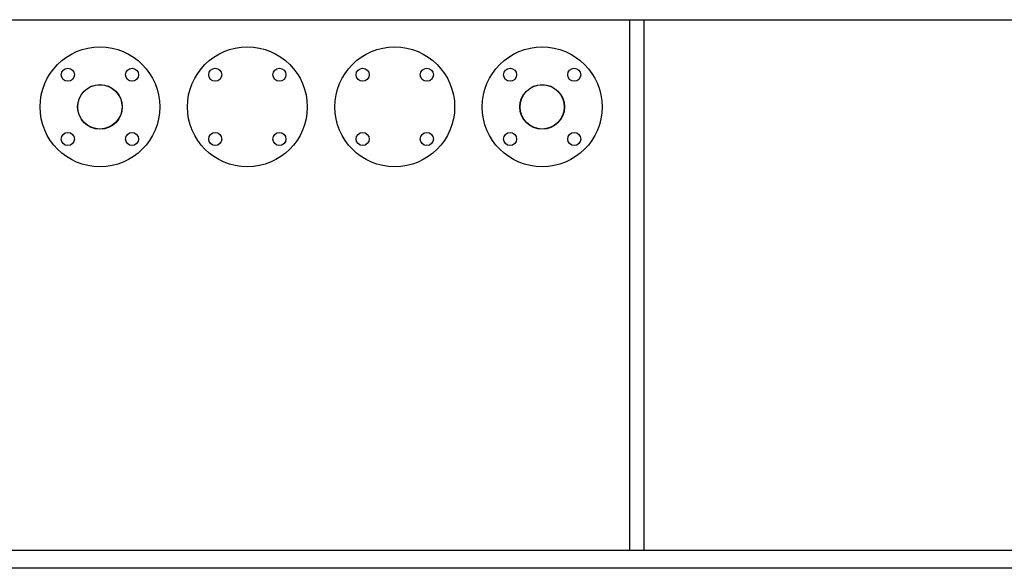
# Model space of a CAD drawing. Header units: millimetres. Extents: x 0 to 1189, y 0 to 841.
# Tile 36 of 135: x 396 to 451, y 218 to 248. Entities that reach past the tile are written whole.
import ezdxf

# ---------------------------------------------------------------- set-up
doc = ezdxf.new("R2010")
doc.units = ezdxf.units.MM
doc.header["$LTSCALE"] = 65.395
for name, color, linetype in [('9M25C_GENSET_STD_GRUNDRAHMEN_ABL1805', 7, 'CONTINUOUS'), ('9M25C_GENSET_STD_GRUNDRAHMEN_T1_PBL1806', 7, 'CONTINUOUS'), ('9M25C_GENSET_STD_VERROHRUNG_ABL1743', 7, 'CONTINUOUS'), ('E1514-FF-DN50-PN16X2_PBL2874', 7, 'CONTINUOUS'), ('E1514-FF-DN50-PN16X2_PBL2878', 7, 'CONTINUOUS'), ('EN1092-1-01A-DN50-PN16-61_5_PBL2873', 7, 'CONTINUOUS'), ('EN1092-1-01A-DN50-PN16-61_5_PBL2877', 7, 'CONTINUOUS'), ('EN1092-1-05A-DN50-PN16_PBL2875', 7, 'CONTINUOUS'), ('EN1092-1-05A-DN50-PN16_PBL2876', 7, 'CONTINUOUS'), ('new_view_7_VBL1720', 7, 'CONTINUOUS')]:
    doc.layers.add(name, color=color, linetype=linetype)

# ---------------------------------------------------------------- blocks, each defined once
blk = doc.blocks.new('EN1092-1-01A-DN50-PN16-61_5_PBL2873', base_point=(400.82, 243))
at = {"layer": 'EN1092-1-01A-DN50-PN16-61_5_PBL2873', "color": 7, "linetype": 'Continuous'}
for centre, radius in [((400.82, 243), 3.3), ((399.052, 244.768), 0.36), ((402.588, 244.768), 0.36), ((400.82, 243), 1.23), ((399.052, 241.232), 0.36), ((402.588, 241.232), 0.36)]:
    blk.add_circle(centre, radius, dxfattribs=at)
blk = doc.blocks.new('E1514-FF-DN50-PN16X2_PBL2874', base_point=(400.82, 243))
at = {"layer": 'E1514-FF-DN50-PN16X2_PBL2874', "color": 7, "linetype": 'Continuous'}
blk.add_circle((400.82, 243), 1.22, dxfattribs=at)
blk = doc.blocks.new('EN1092-1-05A-DN50-PN16_PBL2875', base_point=(417.06, 243))
at = {"layer": 'EN1092-1-05A-DN50-PN16_PBL2875', "color": 7, "linetype": 'Continuous'}
for centre, radius in [((417.06, 243), 3.3), ((415.292, 244.768), 0.36), ((418.828, 244.768), 0.36), ((415.292, 241.232), 0.36), ((418.828, 241.232), 0.36)]:
    blk.add_circle(centre, radius, dxfattribs=at)
blk = doc.blocks.new('EN1092-1-05A-DN50-PN16_PBL2876', base_point=(408.94, 243))
at = {"layer": 'EN1092-1-05A-DN50-PN16_PBL2876', "color": 7, "linetype": 'Continuous'}
for centre, radius in [((408.94, 243), 3.3), ((407.172, 244.768), 0.36), ((410.708, 244.768), 0.36), ((407.172, 241.232), 0.36), ((410.708, 241.232), 0.36)]:
    blk.add_circle(centre, radius, dxfattribs=at)
blk = doc.blocks.new('EN1092-1-01A-DN50-PN16-61_5_PBL2877', base_point=(425.18, 243))
at = {"layer": 'EN1092-1-01A-DN50-PN16-61_5_PBL2877', "color": 7, "linetype": 'Continuous'}
for centre, radius in [((425.18, 243), 3.3), ((423.412, 244.768), 0.36), ((426.948, 244.768), 0.36), ((425.18, 243), 1.23), ((423.412, 241.232), 0.36), ((426.948, 241.232), 0.36)]:
    blk.add_circle(centre, radius, dxfattribs=at)
blk = doc.blocks.new('E1514-FF-DN50-PN16X2_PBL2878', base_point=(425.18, 243))
at = {"layer": 'E1514-FF-DN50-PN16X2_PBL2878', "color": 7, "linetype": 'Continuous'}
blk.add_circle((425.18, 243), 1.22, dxfattribs=at)
blk = doc.blocks.new('9M25C_GENSET_STD_VERROHRUNG_ABL1743', base_point=(460.11, 264.485))
at = {"layer": 'E1514-FF-DN50-PN16X2_PBL2874'}
blk.add_blockref('E1514-FF-DN50-PN16X2_PBL2874', (400.82, 243), dxfattribs=at)
at = {"layer": 'E1514-FF-DN50-PN16X2_PBL2878'}
blk.add_blockref('E1514-FF-DN50-PN16X2_PBL2878', (425.18, 243), dxfattribs=at)
at = {"layer": 'EN1092-1-01A-DN50-PN16-61_5_PBL2873'}
blk.add_blockref('EN1092-1-01A-DN50-PN16-61_5_PBL2873', (400.82, 243), dxfattribs=at)
at = {"layer": 'EN1092-1-01A-DN50-PN16-61_5_PBL2877'}
blk.add_blockref('EN1092-1-01A-DN50-PN16-61_5_PBL2877', (425.18, 243), dxfattribs=at)
at = {"layer": 'EN1092-1-05A-DN50-PN16_PBL2875'}
blk.add_blockref('EN1092-1-05A-DN50-PN16_PBL2875', (417.06, 243), dxfattribs=at)
at = {"layer": 'EN1092-1-05A-DN50-PN16_PBL2876'}
blk.add_blockref('EN1092-1-05A-DN50-PN16_PBL2876', (408.94, 243), dxfattribs=at)
blk = doc.blocks.new('9M25C_GENSET_STD_GRUNDRAHMEN_T1_PBL1806', base_point=(550.2, 233.6))
at = {"layer": '9M25C_GENSET_STD_GRUNDRAHMEN_T1_PBL1806', "color": 7, "linetype": 'Continuous'}
for p, q in [((395.2, 247.8), (539.312, 247.8)), ((430, 218.6), (430, 247.8)), ((430.8, 218.6), (430.8, 247.8)), ((392, 218.6), (717, 218.6)), ((717, 217.6), (392, 217.6))]:
    blk.add_line(p, q, dxfattribs=at)
blk = doc.blocks.new('9M25C_GENSET_STD_GRUNDRAHMEN_ABL1805', base_point=(550.2, 263.1))
at = {"layer": '9M25C_GENSET_STD_GRUNDRAHMEN_T1_PBL1806'}
blk.add_blockref('9M25C_GENSET_STD_GRUNDRAHMEN_T1_PBL1806', (550.2, 233.6), dxfattribs=at)
blk = doc.blocks.new('NEW_VIEW_7_VBL1720', base_point=(526.661, 298.333))
at = {"layer": '9M25C_GENSET_STD_GRUNDRAHMEN_ABL1805'}
blk.add_blockref('9M25C_GENSET_STD_GRUNDRAHMEN_ABL1805', (550.2, 263.1), dxfattribs=at)
at = {"layer": '9M25C_GENSET_STD_VERROHRUNG_ABL1743'}
blk.add_blockref('9M25C_GENSET_STD_VERROHRUNG_ABL1743', (460.11, 264.485), dxfattribs=at)

msp = doc.modelspace()

# ---------------------------------------------------------------- block references
at = {"layer": 'new_view_7_VBL1720'}
msp.add_blockref('NEW_VIEW_7_VBL1720', (526.66107, 298.3331), dxfattribs=at)

doc.saveas('drawing.dxf')
